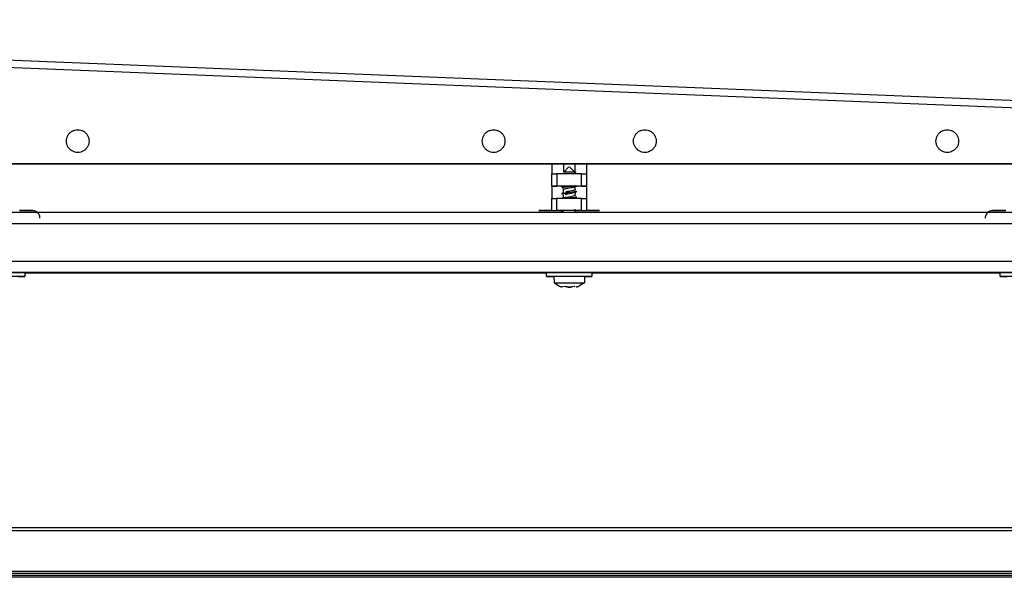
# Model space of a CAD drawing. Header units: millimetres. Extents: x -1298 to 168, y 345 to 933.
# Tile 17 of 22: x -254 to 6, y 668 to 815. Entities that reach past the tile are written whole.
import ezdxf

# ---------------------------------------------------------------- set-up
doc = ezdxf.new("R2010")
doc.units = ezdxf.units.MM

# ---------------------------------------------------------------- blocks, each defined once
blk = doc.blocks.new('Rahmendeckel-bearb__1__6', base_point=(-1153.34, 668.82))
at = {"color": 7, "linetype": 'Continuous'}
for p, q in [((64.36, 680.82), (-1152.64, 680.82)), ((-1153.34, 668.82), (65.05, 668.82))]:
    blk.add_line(p, q, dxfattribs=at)
at = {"color": 1, "linetype": 'Continuous'}
for p, q in [((64.36, 680.02), (-1152.64, 680.02)), ((-1153.33, 669.42), (65.04, 669.42)), ((-1153.34, 668.82), (65.05, 668.82))]:
    blk.add_line(p, q, dxfattribs=at)
blk = doc.blocks.new('Gehaeuse-kpl_-S120__26', base_point=(-1215.34, 345.41))
blk.add_blockref('Rahmendeckel-bearb__1__6', (-1153.34, 668.82))
blk = doc.blocks.new('Rahmen_lang-bearb_-S120__27', base_point=(-1188.64, 667.76))
at = {"color": 1, "linetype": 'Continuous'}
blk.add_line((100.36, 668.26), (-1188.64, 668.26), dxfattribs=at)
at = {"color": 7, "linetype": 'Continuous'}
blk.add_line((100.36, 667.76), (-1188.64, 667.76), dxfattribs=at)
blk = doc.blocks.new('Diffusor-S120-kpl___33', base_point=(-1188.64, 369.41))
blk.add_blockref('Rahmen_lang-bearb_-S120__27', (-1188.64, 667.76))
blk = doc.blocks.new('Scheibe_DIN9021-4_3-140HV-P-P2R', base_point=(5.38, 747.37))
at = {"color": 7, "linetype": 'Continuous'}
for p, q in [((5.38, 747.37), (5.38, 748.37)), ((17.38, 748.37), (17.38, 747.37)), ((7.38, 747.37), (7.14, 747.37)), ((15.62, 747.37), (15.38, 747.37))]:
    blk.add_line(p, q, dxfattribs=at)
for points, knots in [([(17.38, 748.37), (17.33, 748.37), (17.13, 748.37), (16.69, 748.37), (15.99, 748.38), (15.06, 748.38), (13.94, 748.38), (12.69, 748.38), (11.38, 748.38), (10.07, 748.38), (8.82, 748.38), (7.7, 748.38), (6.77, 748.38), (6.06, 748.37), (5.63, 748.37), (5.43, 748.37), (5.38, 748.37)], [0, 0, 0, 0, 0.150465, 0.594304, 1.309256, 2.259465, 3.397275, 4.665621, 6.000892, 7.336118, 8.604334, 9.741934, 10.691863, 11.406481, 11.849978, 12.00028, 12.00028, 12.00028, 12.00028]), ([(15.62, 747.37), (15.87, 747.37), (16.28, 747.37), (16.87, 747.37), (17.12, 747.37), (17.46, 747.37), (17.06, 747.37), (16.74, 747.37), (15.97, 747.38), (15.06, 747.38), (13.94, 747.38), (12.69, 747.38), (11.38, 747.38), (10.06, 747.38), (8.82, 747.38), (7.69, 747.38), (6.78, 747.38), (6, 747.37), (5.69, 747.37), (5.31, 747.37), (5.62, 747.37), (5.88, 747.37), (6.47, 747.37), (6.89, 747.37), (7.14, 747.37)], [0, 0, 0, 0, 0.743178, 1.276665, 1.621097, 1.757365, 1.907839, 2.351704, 3.066696, 4.016955, 5.154821, 6.423221, 7.758538, 9.093796, 10.362024, 11.499613, 12.452429, 13.18746, 13.627776, 13.757385, 13.872904, 14.21456, 14.768899, 15.514752, 15.514752, 15.514752, 15.514752])]:
    blk.add_open_spline(points, degree=3, knots=knots, dxfattribs=at)
blk = doc.blocks.new('Scheibe_DIN9021-4_3-140HV-P-P2R_1', base_point=(-264.62, 747.37))
at = {"color": 7, "linetype": 'Continuous'}
for p, q in [((-264.62, 747.37), (-264.62, 748.37)), ((-252.62, 748.37), (-252.62, 747.37)), ((-262.62, 747.37), (-262.86, 747.37)), ((-254.38, 747.37), (-254.62, 747.37))]:
    blk.add_line(p, q, dxfattribs=at)
for points, knots in [([(-252.62, 748.37), (-252.67, 748.37), (-252.87, 748.37), (-253.31, 748.37), (-254.01, 748.38), (-254.94, 748.38), (-256.06, 748.38), (-257.31, 748.38), (-258.62, 748.38), (-259.93, 748.38), (-261.18, 748.38), (-262.3, 748.38), (-263.23, 748.38), (-263.94, 748.37), (-264.37, 748.37), (-264.57, 748.37), (-264.62, 748.37)], [0, 0, 0, 0, 0.150465, 0.594304, 1.309256, 2.259465, 3.397275, 4.665621, 6.000892, 7.336118, 8.604334, 9.741934, 10.691863, 11.406481, 11.849978, 12.00028, 12.00028, 12.00028, 12.00028]), ([(-254.38, 747.37), (-254.13, 747.37), (-253.72, 747.37), (-253.13, 747.37), (-252.88, 747.37), (-252.54, 747.37), (-252.94, 747.37), (-253.26, 747.37), (-254.03, 747.38), (-254.94, 747.38), (-256.06, 747.38), (-257.31, 747.38), (-258.62, 747.38), (-259.94, 747.38), (-261.18, 747.38), (-262.31, 747.38), (-263.22, 747.38), (-264, 747.37), (-264.31, 747.37), (-264.69, 747.37), (-264.38, 747.37), (-264.12, 747.37), (-263.53, 747.37), (-263.11, 747.37), (-262.86, 747.37)], [0, 0, 0, 0, 0.743178, 1.276665, 1.621097, 1.757365, 1.907839, 2.351704, 3.066696, 4.016955, 5.154821, 6.423221, 7.758538, 9.093796, 10.362024, 11.499613, 12.452429, 13.18746, 13.627776, 13.757385, 13.872904, 14.21456, 14.768899, 15.514752, 15.514752, 15.514752, 15.514752])]:
    blk.add_open_spline(points, degree=3, knots=knots, dxfattribs=at)
blk = doc.blocks.new('Haltebuegel__52', base_point=(-1240.62, 540.96))
at = {"color": 7, "linetype": 'Continuous'}
for p, q in [((-1144.62, 764.39), (57.38, 764.39)), ((-530.84, 748.39), (57.38, 748.36)), ((-527.65, 748.38), (57.38, 748.36)), ((-255.97, 748.38), (-111.27, 748.38)), ((-114.62, 748.36), (-252.62, 748.36)), ((-114.62, 748.36), (-252.62, 748.36)), ((-252.62, 748.36), (-114.62, 748.36)), ((-114.62, 748.36), (-252.62, 748.36)), ((-105.97, 748.38), (8.73, 748.38)), ((5.38, 748.36), (-102.62, 748.36)), ((5.38, 748.36), (-102.62, 748.36)), ((-102.62, 748.36), (5.38, 748.36)), ((5.38, 748.36), (-102.62, 748.36))]:
    blk.add_line(p, q, dxfattribs=at)
at = {"color": 1, "linetype": 'Continuous'}
for p, q in [((-1144.62, 761.39), (57.38, 761.39)), ((-1144.62, 751.39), (57.38, 751.39)), ((-533.04, 748.39), (57.38, 748.36)), ((57.38, 748.36), (-528.71, 748.38)), ((57.38, 748.36), (-526.54, 748.38)), ((-113.9, 748.37), (-253.34, 748.37)), ((-252.62, 748.36), (-114.62, 748.36)), ((-252.62, 748.36), (-114.62, 748.36)), ((-114.62, 748.36), (-252.62, 748.36)), ((6.1, 748.37), (-103.34, 748.37)), ((-102.62, 748.36), (5.38, 748.36)), ((-102.62, 748.36), (5.38, 748.36)), ((5.38, 748.36), (-102.62, 748.36))]:
    blk.add_line(p, q, dxfattribs=at)
blk = doc.blocks.new('SHR-Blechschraube_4_2x32_1', base_point=(-112.62, 744.54))
at = {"color": 7, "linetype": 'Continuous'}
for p, q in [((-110.03, 774.94), (-108.69, 776.37)), ((-108.55, 776.37), (-107.13, 774.94)), ((-107.13, 774.94), (-107.12, 774.78)), ((-107.13, 774.94), (-106.92, 774.72)), ((-110.55, 770.76), (-110.32, 770.97)), ((-110.19, 771.04), (-110, 771.13)), ((-107.93, 770.9), (-107.77, 770.93)), ((-107.77, 770.93), (-107.63, 770.96)), ((-107.63, 770.96), (-107.46, 771)), ((-107.46, 771), (-107.23, 771.07)), ((-106.85, 771.3), (-107.23, 771.07)), ((-107.18, 771.24), (-107.15, 770.23)), ((-110.32, 769.47), (-110.62, 769.24)), ((-110.12, 770.41), (-110.31, 770.47)), ((-110.12, 768.91), (-110.31, 768.97)), ((-110.21, 768.02), (-110.12, 768.91)), ((-110.12, 769.53), (-110.12, 770.41)), ((-109.94, 770.53), (-109.78, 770.57)), ((-109.78, 770.57), (-109.49, 770.64)), ((-109.68, 769.1), (-109.54, 769.13)), ((-109.54, 769.13), (-109.31, 769.17)), ((-109.49, 770.64), (-109.31, 770.67)), ((-109.31, 769.79), (-109.49, 769.76)), ((-108.91, 768.36), (-109.49, 768.26)), ((-109.31, 770.67), (-109.02, 770.72)), ((-109.18, 769.82), (-109.31, 769.79)), ((-109.31, 769.17), (-109.12, 769.2)), ((-108.89, 769.87), (-109.18, 769.82)), ((-109.12, 769.2), (-108.44, 769.31)), ((-109.02, 770.72), (-108.16, 770.86)), ((-108.32, 768.46), (-108.91, 768.36)), ((-107.92, 770.03), (-108.89, 769.87)), ((-108.44, 769.31), (-108.01, 769.39)), ((-107.93, 768.52), (-108.32, 768.46)), ((-108.16, 770.86), (-107.93, 770.9)), ((-108.01, 769.39), (-107.63, 769.46)), ((-107.6, 768.59), (-107.93, 768.52)), ((-107.57, 770.09), (-107.92, 770.03)), ((-107.63, 769.46), (-107.3, 769.54)), ((-107.34, 768.65), (-107.6, 768.59)), ((-107.3, 770.16), (-107.57, 770.09)), ((-107.19, 768.71), (-107.34, 768.65)), ((-107.15, 770.23), (-107.3, 770.16)), ((-107.3, 769.54), (-107, 769.77)), ((-107.21, 770.36), (-106.92, 770.22)), ((-106.92, 768.72), (-107.21, 768.86)), ((-107, 769.77), (-107.19, 768.71)), ((-106.84, 768.3), (-107.19, 768.09)), ((-107, 769.77), (-106.58, 769.88)), ((-106.64, 768.35), (-106.84, 768.3)), ((-109.93, 768.15), (-110.21, 768.02)), ((-109.67, 768.22), (-109.93, 768.15)), ((-109.49, 768.26), (-109.67, 768.22)), ((-110.31, 764.47), (-110.68, 764.65)), ((-110.14, 764.38), (-110.31, 764.47)), ((-107.12, 765.16), (-107.12, 764.28)), ((-112.51, 745.65), (-112.62, 747.37)), ((-112.51, 745.65), (-111.62, 745.02)), ((-111.62, 745.02), (-111.19, 744.8)), ((-105.62, 745.02), (-106.05, 744.8)), ((-104.62, 745.65), (-105.62, 745.02)), ((-104.62, 747.37), (-104.62, 745.65)), ((-110.34, 744.54), (-110.56, 744.59)), ((-110.04, 744.65), (-110.06, 744.8)), ((-110.06, 744.8), (-110.04, 744.65)), ((-109.15, 744.59), (-109.35, 744.65)), ((-108.89, 744.54), (-109.15, 744.59)), ((-109.15, 744.59), (-108.89, 744.54)), ((-108.31, 744.54), (-108.89, 744.54)), ((-108.89, 744.54), (-108.31, 744.54)), ((-108.12, 744.58), (-108.31, 744.54)), ((-108.31, 744.54), (-108.12, 744.58)), ((-107.21, 744.59), (-107.18, 744.8)), ((-106.68, 744.59), (-106.9, 744.54))]:
    blk.add_line(p, q, dxfattribs=at)
at = {"color": 1, "linetype": 'Continuous'}
for p, q in [((-109.06, 771), (-109.96, 770.88)), ((-108.56, 771.06), (-109.06, 771)), ((-108.05, 771.12), (-108.56, 771.06)), ((-107.58, 771.18), (-108.05, 771.12)), ((-107.18, 771.24), (-107.58, 771.18)), ((-106.85, 771.3), (-107.18, 771.24)), ((-110.43, 769.3), (-110.62, 769.24)), ((-110.62, 769.24), (-110.43, 769.3)), ((-110.31, 770.82), (-110.55, 770.76)), ((-110.15, 769.35), (-110.43, 769.3)), ((-110.43, 769.3), (-110.15, 769.35)), ((-109.96, 770.88), (-110.31, 770.82)), ((-109.75, 769.41), (-110.15, 769.35)), ((-110.15, 769.35), (-109.75, 769.41)), ((-109.3, 769.47), (-109.75, 769.41)), ((-109.75, 769.41), (-109.3, 769.47)), ((-108.8, 769.53), (-109.3, 769.47)), ((-109.3, 769.47), (-108.8, 769.53)), ((-108.8, 769.53), (-108.28, 769.68)), ((-107.81, 769.65), (-108.8, 769.53)), ((-108.28, 769.68), (-107.36, 769.71)), ((-107.36, 769.71), (-107.81, 769.65)), ((-107.57, 768.27), (-107.16, 768.33)), ((-107, 769.77), (-107.36, 769.71)), ((-107.36, 769.71), (-107, 769.77)), ((-107.16, 768.33), (-106.84, 768.3)), ((-106.73, 769.82), (-107, 769.77)), ((-107, 769.77), (-106.73, 769.82)), ((-106.64, 768.35), (-106.84, 768.3)), ((-106.84, 768.3), (-106.64, 768.35)), ((-109.59, 768.03), (-109.03, 768.1)), ((-109.03, 768.1), (-108.54, 768.15)), ((-108.54, 768.15), (-108.03, 768.21)), ((-108.03, 768.21), (-107.57, 768.27))]:
    blk.add_line(p, q, dxfattribs=at)
at = {"color": 7, "linetype": 'Continuous'}
for points, knots in [([(-107.13, 774.94), (-107.17, 774.94), (-107.3, 774.94), (-107.54, 774.94), (-107.88, 774.94), (-108.28, 774.94), (-108.72, 774.94), (-109.14, 774.94), (-109.52, 774.94), (-109.8, 774.94), (-109.96, 774.94), (-110.02, 774.94), (-110.03, 774.94)], [0, 0, 0, 0, 0.111369, 0.375128, 0.722753, 1.13861, 1.585525, 2.023545, 2.413513, 2.72057, 2.870855, 2.892324, 2.892324, 2.892324, 2.892324]), ([(-104.62, 747.37), (-104.65, 747.37), (-104.79, 747.37), (-105.08, 747.37), (-105.55, 747.37), (-106.17, 747.37), (-106.91, 747.37), (-107.75, 747.38), (-108.62, 747.38), (-109.5, 747.38), (-110.33, 747.37), (-111.07, 747.37), (-111.7, 747.37), (-112.16, 747.37), (-112.46, 747.37), (-112.59, 747.37), (-112.62, 747.37)], [0, 0, 0, 0, 0.100329, 0.396274, 0.872991, 1.506567, 2.26522, 3.110895, 4.00117, 4.891386, 5.736889, 6.495265, 7.128472, 7.604748, 7.900244, 8.000359, 8.000359, 8.000359, 8.000359]), ([(-112.51, 745.65), (-112.51, 745.65), (-112.44, 745.65), (-112.24, 745.65), (-111.89, 745.65), (-111.38, 745.65), (-110.77, 745.65), (-110.02, 745.65), (-109.14, 745.65), (-108.19, 745.65), (-107.26, 745.65), (-106.42, 745.65), (-105.7, 745.65), (-105.15, 745.65), (-104.81, 745.65), (-104.66, 745.65), (-104.62, 745.65)], [0, 0, 0, 0, 0.025782, 0.206258, 0.58537, 1.095074, 1.715251, 2.421423, 3.361436, 4.332859, 5.27839, 6.142256, 6.873499, 7.428987, 7.775952, 7.89393, 7.89393, 7.89393, 7.89393]), ([(-111.19, 744.8), (-111.08, 744.76), (-110.88, 744.68), (-110.67, 744.62), (-110.56, 744.59)], [0, 0, 0, 0, 0.331658, 0.6618189, 0.6618189, 0.6618189, 0.6618189]), ([(-109.75, 744.8), (-109.65, 744.76), (-109.45, 744.68), (-109.25, 744.62), (-109.15, 744.59)], [0, 0, 0, 0, 0.3221438, 0.6423711, 0.6423711, 0.6423711, 0.6423711]), ([(-108.12, 744.58), (-108.01, 744.61), (-107.8, 744.67), (-107.59, 744.76), (-107.49, 744.8)], [0, 0, 0, 0, 0.3449022, 0.6704199, 0.6704199, 0.6704199, 0.6704199]), ([(-108.12, 744.58), (-108.01, 744.61), (-107.8, 744.67), (-107.59, 744.76), (-107.49, 744.8)], [0, 0, 0, 0, 0.3449022, 0.6704199, 0.6704199, 0.6704199, 0.6704199]), ([(-107.21, 744.59), (-107.2, 744.6), (-107.2, 744.67), (-107.19, 744.74), (-107.18, 744.8)], [0, 0, 0, 0, 0.0268647, 0.2149176, 0.2149176, 0.2149176, 0.2149176]), ([(-106.68, 744.59), (-106.57, 744.62), (-106.36, 744.68), (-106.16, 744.76), (-106.05, 744.8)], [0, 0, 0, 0, 0.3304562, 0.6621651, 0.6621651, 0.6621651, 0.6621651]), ([(-106.68, 744.59), (-106.57, 744.62), (-106.36, 744.68), (-106.16, 744.76), (-106.05, 744.8)], [0, 0, 0, 0, 0.3304562, 0.6621651, 0.6621651, 0.6621651, 0.6621651])]:
    blk.add_open_spline(points, degree=3, knots=knots, dxfattribs=at)
blk.add_open_spline([(-110.06, 744.8), (-110.05, 744.78), (-110.05, 744.73), (-110.04, 744.67), (-110.04, 744.65)], degree=3, dxfattribs=at)
blk = doc.blocks.new('Scheibe_DIN9021-4_3-140HV-P-P2R_1_1_1_1_1_1_1', base_point=(-114.62, 747.37))
at = {"color": 7, "linetype": 'Continuous'}
for p, q in [((-114.62, 747.37), (-114.62, 748.37)), ((-102.62, 748.37), (-102.62, 747.37)), ((-112.62, 747.37), (-112.86, 747.37)), ((-104.38, 747.37), (-104.62, 747.37))]:
    blk.add_line(p, q, dxfattribs=at)
for points, knots in [([(-102.62, 748.37), (-102.67, 748.37), (-102.87, 748.37), (-103.31, 748.37), (-104.01, 748.38), (-104.94, 748.38), (-106.06, 748.38), (-107.31, 748.38), (-108.62, 748.38), (-109.93, 748.38), (-111.18, 748.38), (-112.3, 748.38), (-113.23, 748.38), (-113.94, 748.37), (-114.37, 748.37), (-114.57, 748.37), (-114.62, 748.37)], [0, 0, 0, 0, 0.150465, 0.594304, 1.309256, 2.259465, 3.397275, 4.665621, 6.000892, 7.336118, 8.604334, 9.741934, 10.691863, 11.406481, 11.849978, 12.00028, 12.00028, 12.00028, 12.00028]), ([(-104.38, 747.37), (-104.13, 747.37), (-103.72, 747.37), (-103.13, 747.37), (-102.88, 747.37), (-102.54, 747.37), (-102.94, 747.37), (-103.26, 747.37), (-104.03, 747.38), (-104.94, 747.38), (-106.06, 747.38), (-107.31, 747.38), (-108.62, 747.38), (-109.94, 747.38), (-111.18, 747.38), (-112.31, 747.38), (-113.22, 747.38), (-114, 747.37), (-114.31, 747.37), (-114.69, 747.37), (-114.38, 747.37), (-114.12, 747.37), (-113.53, 747.37), (-113.11, 747.37), (-112.86, 747.37)], [0, 0, 0, 0, 0.743178, 1.276665, 1.621097, 1.757365, 1.907839, 2.351704, 3.066696, 4.016955, 5.154821, 6.423221, 7.758538, 9.093796, 10.362024, 11.499613, 12.452429, 13.18746, 13.627776, 13.757385, 13.872904, 14.21456, 14.768899, 15.514752, 15.514752, 15.514752, 15.514752])]:
    blk.add_open_spline(points, degree=3, knots=knots, dxfattribs=at)
blk = doc.blocks.new('Tragblech-2__55', base_point=(-528.62, 762.77))
at = {"color": 7, "linetype": 'Continuous'}
for p, q in [((-521.86, 815.3), (21.66, 793.47)), ((18.59, 777.17), (-419.48, 777.17)), ((-419.48, 777.17), (18.59, 777.17)), ((-250.62, 764.77), (-254.06, 764.77)), ((-254.06, 764.77), (-250.62, 764.77)), ((-113.18, 764.77), (-116.62, 764.77)), ((-116.62, 764.77), (-113.18, 764.77)), ((-100.62, 764.77), (-104.06, 764.77)), ((-104.06, 764.77), (-100.62, 764.77)), ((6.82, 764.77), (3.38, 764.77)), ((3.38, 764.77), (6.82, 764.77))]:
    blk.add_line(p, q, dxfattribs=at)
at = {"color": 1, "linetype": 'Continuous'}
for p, q in [((21.65, 791.42), (-521.86, 813.25)), ((-113.18, 777.17), (-113.18, 774.52)), ((-110.11, 777.17), (-110.11, 774.95)), ((-107.13, 777.17), (-107.13, 774.94)), ((-104.06, 777.17), (-104.06, 774.52)), ((-113.18, 771.27), (-113.18, 774.52)), ((-111.86, 774.52), (-111.86, 771.27)), ((-105.38, 771.27), (-105.38, 774.52)), ((-104.06, 774.52), (-104.06, 771.27)), ((-113.18, 771.27), (-113.18, 768.02)), ((-104.06, 771.27), (-104.06, 768.02)), ((-113.18, 764.77), (-113.18, 768.02)), ((-111.99, 768.02), (-111.99, 764.77)), ((-105.38, 764.77), (-105.38, 768.02)), ((-104.06, 768.02), (-104.06, 764.77))]:
    blk.add_line(p, q, dxfattribs=at)
at = {"color": 7, "linetype": 'Continuous'}
for points, knots in [([(-235.62, 783.17), (-235.64, 783.44), (-235.68, 783.96), (-236, 784.69), (-236.47, 785.32), (-237.1, 785.8), (-237.84, 786.11), (-238.62, 786.21), (-239.41, 786.11), (-240.14, 785.8), (-240.77, 785.32), (-241.25, 784.69), (-241.55, 783.96), (-241.65, 783.17), (-241.55, 782.39), (-241.25, 781.66), (-240.77, 781.03), (-240.14, 780.55), (-239.41, 780.24), (-238.62, 780.14), (-237.83, 780.24), (-237.1, 780.55), (-236.47, 781.03), (-235.99, 781.66), (-235.68, 782.39), (-235.64, 782.91), (-235.62, 783.17)], [0, 0, 0, 0, 0.783157, 1.566313, 2.34947, 3.132627, 3.915784, 4.698941, 5.482098, 6.265255, 7.048412, 7.831568, 8.614725, 9.397882, 10.181038, 10.964195, 11.747352, 12.530508, 13.313665, 14.096822, 14.879979, 15.663136, 16.446293, 17.22945, 18.012607, 18.795763, 18.795763, 18.795763, 18.795763]), ([(-125.62, 783.17), (-125.64, 783.44), (-125.68, 783.96), (-126, 784.69), (-126.47, 785.32), (-127.1, 785.8), (-127.84, 786.11), (-128.62, 786.21), (-129.41, 786.11), (-130.14, 785.8), (-130.77, 785.32), (-131.25, 784.69), (-131.55, 783.96), (-131.65, 783.17), (-131.55, 782.39), (-131.25, 781.66), (-130.77, 781.03), (-130.14, 780.55), (-129.41, 780.24), (-128.62, 780.14), (-127.83, 780.24), (-127.1, 780.55), (-126.47, 781.03), (-125.99, 781.66), (-125.68, 782.39), (-125.64, 782.91), (-125.62, 783.17)], [0, 0, 0, 0, 0.783157, 1.566313, 2.34947, 3.132627, 3.915784, 4.698941, 5.482098, 6.265255, 7.048412, 7.831568, 8.614725, 9.397882, 10.181038, 10.964195, 11.747352, 12.530508, 13.313665, 14.096822, 14.879979, 15.663136, 16.446293, 17.22945, 18.012607, 18.795763, 18.795763, 18.795763, 18.795763]), ([(-85.62, 783.17), (-85.64, 783.44), (-85.68, 783.96), (-86, 784.69), (-86.47, 785.32), (-87.1, 785.8), (-87.84, 786.11), (-88.62, 786.21), (-89.41, 786.11), (-90.14, 785.8), (-90.77, 785.32), (-91.25, 784.69), (-91.55, 783.96), (-91.65, 783.17), (-91.55, 782.39), (-91.25, 781.66), (-90.77, 781.03), (-90.14, 780.55), (-89.41, 780.24), (-88.62, 780.14), (-87.83, 780.24), (-87.1, 780.55), (-86.47, 781.03), (-85.99, 781.66), (-85.68, 782.39), (-85.64, 782.91), (-85.62, 783.17)], [0, 0, 0, 0, 0.783157, 1.566313, 2.34947, 3.132627, 3.915784, 4.698941, 5.482098, 6.265255, 7.048412, 7.831568, 8.614725, 9.397882, 10.181038, 10.964195, 11.747352, 12.530508, 13.313665, 14.096822, 14.879979, 15.663136, 16.446293, 17.22945, 18.012607, 18.795763, 18.795763, 18.795763, 18.795763]), ([(-5.62, 783.17), (-5.64, 783.44), (-5.68, 783.96), (-6, 784.69), (-6.47, 785.32), (-7.1, 785.8), (-7.84, 786.11), (-8.62, 786.21), (-9.41, 786.11), (-10.14, 785.8), (-10.77, 785.32), (-11.25, 784.69), (-11.55, 783.96), (-11.65, 783.17), (-11.55, 782.39), (-11.25, 781.66), (-10.77, 781.03), (-10.14, 780.55), (-9.41, 780.24), (-8.62, 780.14), (-7.83, 780.24), (-7.1, 780.55), (-6.47, 781.03), (-5.99, 781.66), (-5.68, 782.39), (-5.64, 782.91), (-5.62, 783.17)], [0, 0, 0, 0, 0.783157, 1.566313, 2.34947, 3.132627, 3.915784, 4.698941, 5.482098, 6.265255, 7.048412, 7.831568, 8.614725, 9.397882, 10.181038, 10.964195, 11.747352, 12.530508, 13.313665, 14.096822, 14.879979, 15.663136, 16.446293, 17.22945, 18.012607, 18.795763, 18.795763, 18.795763, 18.795763]), ([(-113.18, 774.52), (-113.05, 774.52), (-112.79, 774.52), (-112.42, 774.52), (-112.11, 774.52), (-111.93, 774.52), (-111.86, 774.52)], [0, 0, 0, 0, 0.396216, 0.764287, 1.126551, 1.315271, 1.315271, 1.315271, 1.315271]), ([(-105.38, 774.52), (-105.53, 774.52), (-105.87, 774.52), (-106.44, 774.52), (-107.11, 774.52), (-107.85, 774.52), (-108.62, 774.52), (-109.39, 774.52), (-110.13, 774.52), (-110.8, 774.52), (-111.37, 774.52), (-111.71, 774.52), (-111.86, 774.52)], [0, 0, 0, 0, 0.451424, 1.030089, 1.709634, 2.459097, 3.244336, 4.029574, 4.779038, 5.458582, 6.037248, 6.488671, 6.488671, 6.488671, 6.488671]), ([(-105.38, 774.52), (-105.31, 774.52), (-105.13, 774.52), (-104.82, 774.52), (-104.45, 774.52), (-104.19, 774.52), (-104.06, 774.52)], [0, 0, 0, 0, 0.18872, 0.550984, 0.919056, 1.315271, 1.315271, 1.315271, 1.315271]), ([(-110.73, 771.27), (-110.91, 771.27), (-111.28, 771.27), (-111.87, 771.27), (-112.51, 771.27), (-112.96, 771.27), (-113.18, 771.27)], [0, 0, 0, 0, 0.527324, 1.126614, 1.775434, 2.44949, 2.44949, 2.44949, 2.44949]), ([(-113.18, 771.27), (-113.06, 771.27), (-112.84, 771.27), (-112.51, 771.27), (-112.19, 771.27), (-111.98, 771.27), (-111.86, 771.27)], [0, 0, 0, 0, 0.355733, 0.678262, 0.977919, 1.315272, 1.315272, 1.315272, 1.315272]), ([(-105.38, 771.27), (-105.53, 771.27), (-105.87, 771.27), (-106.44, 771.27), (-107.11, 771.27), (-107.85, 771.27), (-108.62, 771.27), (-109.4, 771.28), (-110.16, 771.27), (-110.83, 771.27), (-111.38, 771.27), (-111.72, 771.27), (-111.86, 771.27)], [0, 0, 0, 0, 0.451424, 1.030089, 1.709634, 2.459097, 3.244336, 4.029574, 4.811678, 5.495885, 6.041913, 6.488673, 6.488673, 6.488673, 6.488673]), ([(-110.73, 771.27), (-110.62, 771.27), (-110.41, 771.27), (-110.2, 771.27), (-110.11, 771.27)], [0, 0, 0, 0, 0.3398355, 0.619476, 0.619476, 0.619476, 0.619476]), ([(-110.11, 771.27), (-110.2, 771.27), (-110.41, 771.27), (-110.62, 771.27), (-110.73, 771.27)], [0, 0, 0, 0, 0.2796405, 0.619476, 0.619476, 0.619476, 0.619476]), ([(-106.51, 771.27), (-106.63, 771.27), (-106.84, 771.27), (-107.05, 771.27), (-107.13, 771.27)], [0, 0, 0, 0, 0.3678122, 0.6194845, 0.6194845, 0.6194845, 0.6194845]), ([(-107.13, 771.27), (-107.05, 771.27), (-106.84, 771.27), (-106.63, 771.27), (-106.51, 771.27)], [0, 0, 0, 0, 0.2516723, 0.6194845, 0.6194845, 0.6194845, 0.6194845]), ([(-104.06, 771.27), (-104.29, 771.27), (-104.73, 771.27), (-105.37, 771.27), (-105.96, 771.27), (-106.33, 771.27), (-106.51, 771.27)], [0, 0, 0, 0, 0.674056, 1.322876, 1.922166, 2.44949, 2.44949, 2.44949, 2.44949]), ([(-105.38, 771.27), (-105.26, 771.27), (-105.05, 771.27), (-104.73, 771.27), (-104.41, 771.27), (-104.18, 771.27), (-104.06, 771.27)], [0, 0, 0, 0, 0.337353, 0.637009, 0.959539, 1.315272, 1.315272, 1.315272, 1.315272]), ([(-113.18, 768.02), (-113.05, 768.02), (-112.79, 768.02), (-112.44, 768.02), (-112.18, 768.02), (-112.04, 768.02), (-111.99, 768.02)], [0, 0, 0, 0, 0.396216, 0.764287, 1.061907, 1.185984, 1.185984, 1.185984, 1.185984]), ([(-105.38, 768.02), (-105.53, 768.02), (-105.87, 768.02), (-106.44, 768.02), (-107.11, 768.02), (-107.85, 768.02), (-108.62, 768.02), (-109.39, 768.02), (-110.13, 768.02), (-110.81, 768.02), (-111.42, 768.02), (-111.81, 768.02), (-111.99, 768.02)], [0, 0, 0, 0, 0.451424, 1.030089, 1.709634, 2.459097, 3.244336, 4.029574, 4.779038, 5.458582, 6.053408, 6.617959, 6.617959, 6.617959, 6.617959]), ([(-105.38, 768.02), (-105.31, 768.02), (-105.13, 768.02), (-104.82, 768.02), (-104.45, 768.02), (-104.19, 768.02), (-104.06, 768.02)], [0, 0, 0, 0, 0.18872, 0.550984, 0.919056, 1.315271, 1.315271, 1.315271, 1.315271]), ([(-248.62, 762.77), (-248.63, 762.95), (-248.66, 763.3), (-248.87, 763.78), (-249.19, 764.2), (-249.61, 764.52), (-250.1, 764.73), (-250.45, 764.76), (-250.62, 764.77)], [0, 0, 0, 0, 0.522104, 1.044209, 1.566313, 2.088418, 2.610522, 3.132627, 3.132627, 3.132627, 3.132627]), ([(-113.18, 764.77), (-113.05, 764.77), (-112.79, 764.77), (-112.44, 764.77), (-112.18, 764.77), (-112.04, 764.77), (-111.99, 764.77)], [0, 0, 0, 0, 0.396216, 0.764287, 1.061907, 1.185984, 1.185984, 1.185984, 1.185984]), ([(-113.18, 764.77), (-112.96, 764.77), (-112.55, 764.77), (-111.96, 764.77), (-111.42, 764.77), (-110.92, 764.77), (-110.49, 764.77), (-110.23, 764.77), (-110.11, 764.77)], [0, 0, 0, 0, 0.66393, 1.221232, 1.783338, 2.288957, 2.722073, 3.068968, 3.068968, 3.068968, 3.068968]), ([(-105.38, 764.77), (-105.54, 764.77), (-105.91, 764.77), (-106.49, 764.77), (-107.13, 764.77), (-107.84, 764.77), (-108.62, 764.77), (-109.4, 764.77), (-110.11, 764.77), (-110.76, 764.77), (-111.38, 764.77), (-111.79, 764.77), (-111.99, 764.77)], [0, 0, 0, 0, 0.496335, 1.105767, 1.735762, 2.419897, 3.24434, 4.068784, 4.752918, 5.382914, 6.008506, 6.617966, 6.617966, 6.617966, 6.617966]), ([(-107.13, 764.77), (-107.22, 764.77), (-107.43, 764.77), (-107.77, 764.77), (-108.18, 764.77), (-108.62, 764.77), (-109.06, 764.77), (-109.47, 764.77), (-109.81, 764.77), (-110.02, 764.77), (-110.11, 764.77)], [0, 0, 0, 0, 0.26883, 0.624449, 1.041596, 1.490641, 1.939685, 2.356833, 2.712451, 2.981281, 2.981281, 2.981281, 2.981281]), ([(-107.13, 764.77), (-107.01, 764.77), (-106.75, 764.77), (-106.33, 764.77), (-105.83, 764.77), (-105.27, 764.77), (-104.67, 764.77), (-104.27, 764.77), (-104.06, 764.77)], [0, 0, 0, 0, 0.346895, 0.780011, 1.28563, 1.847736, 2.448525, 3.068966, 3.068966, 3.068966, 3.068966]), ([(-105.38, 764.77), (-105.31, 764.77), (-105.11, 764.77), (-104.78, 764.77), (-104.41, 764.77), (-104.18, 764.77), (-104.06, 764.77)], [0, 0, 0, 0, 0.195968, 0.60897, 0.969794, 1.315275, 1.315275, 1.315275, 1.315275]), ([(3.38, 764.77), (3.2, 764.76), (2.86, 764.73), (2.37, 764.52), (1.95, 764.2), (1.63, 763.78), (1.42, 763.3), (1.39, 762.95), (1.38, 762.77)], [0, 0, 0, 0, 0.521851, 1.043849, 1.565953, 2.088058, 2.610162, 3.132266, 3.132266, 3.132266, 3.132266])]:
    blk.add_open_spline(points, degree=3, knots=knots, dxfattribs=at)
blk = doc.blocks.new('Tragblech-geschweisst__56', base_point=(-1140.62, 762.77))
blk.add_blockref('Tragblech-2__55', (-528.62, 762.77))
blk = doc.blocks.new('Haltebuegel-MAN-S120__63', base_point=(-1298.38, 473.2))
for name, p in [('Tragblech-geschweisst__56', (-1140.62, 762.77)), ('SHR-Blechschraube_4_2x32_1', (-112.62, 744.54)), ('Haltebuegel__52', (-1240.62, 540.96)), ('Scheibe_DIN9021-4_3-140HV-P-P2R_1', (-264.62, 747.37)), ('Scheibe_DIN9021-4_3-140HV-P-P2R_1_1_1_1_1_1_1', (-114.62, 747.37)), ('Scheibe_DIN9021-4_3-140HV-P-P2R', (5.38, 747.37))]:
    blk.add_blockref(name, p)
blk = doc.blocks.new('S120_1__64', base_point=(-1298.38, 345.41))
for name, p in [('Haltebuegel-MAN-S120__63', (-1298.38, 473.2)), ('Gehaeuse-kpl_-S120__26', (-1215.34, 345.41)), ('Diffusor-S120-kpl___33', (-1188.64, 369.41))]:
    blk.add_blockref(name, p)
blk = doc.blocks.new('Vordans1', base_point=(-565, 638))
blk.add_blockref('S120_1__64', (-1298.38, 345.41))

msp = doc.modelspace()

# ---------------------------------------------------------------- block references
msp.add_blockref('Vordans1', (-565, 638))

doc.saveas('drawing.dxf')
